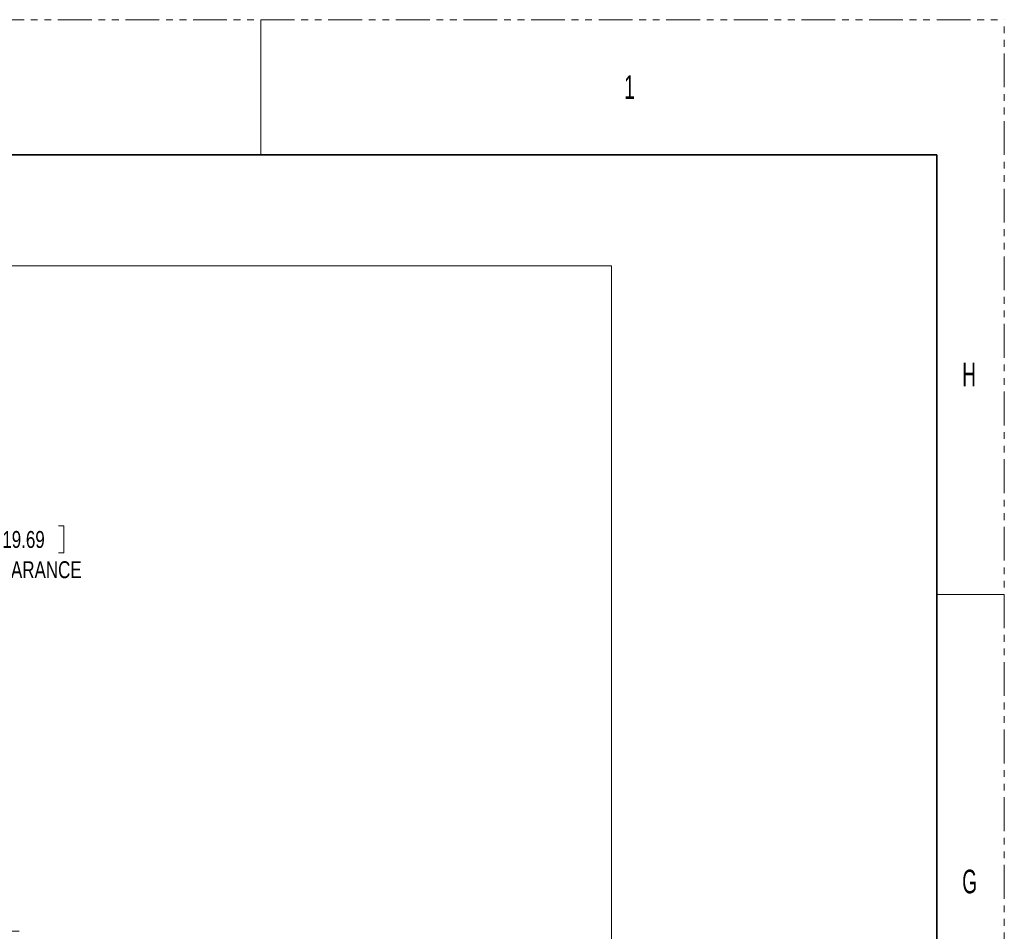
# Paper-space layout 'Sheet2' of a CAD drawing. Header units: millimetres. Extents: x 0 to 1118, y 0 to 864.
# Tile 79 of 79: x 933 to 1118, y 692 to 864. Entities that reach past the tile are written whole.
import ezdxf

# ---------------------------------------------------------------- set-up
doc = ezdxf.new("R2010")
doc.units = ezdxf.units.MM
doc.linetypes.add('PHANTOM', pattern=[12.7, 6.35, -1.27, 1.27, -1.27, 1.27, -1.27])
doc.styles.add('SLDTEXTSTYLE0', font='TXT', dxfattribs={"width": 0.75})
doc.styles.add('SLDTEXTSTYLE4', font='TXT', dxfattribs={"width": 0.6})
doc.dimstyles.new('SLDDIMSTYLE11', dxfattribs={"dimtxt": 3.175, "dimasz": 3.302, "dimexe": 0, "dimexo": 0.0625, "dimgap": 0.79375, "dimtad": 0, "dimtih": 1, "dimtoh": 1, "dimdec": 1, "dimlfac": 4, "dimrnd": 1e-09, "dimzin": 4, "dimdsep": 46, "dimtxsty": 'SLDTEXTSTYLE0', "dimsah": 1, "dimcen": 0.09, "dimadec": 0, "dimazin": 1, "dimtfac": 1, "dimtdec": 3, "dimtofl": 0, "dimtmove": 0, "dimatfit": 3, "dimfxl": 1, "dimfrac": 2, "dimtolj": 1, "dimtzin": 12, "dimarcsym": 0})

# ---------------------------------------------------------------- blocks, each defined once
blk = doc.blocks.new('_D_26')
at = {"color": 7, "linetype": 'Continuous', "lineweight": 0}
for p, q in [((929.36, 817.38), (929.36, 769.16)), ((929.36, 768.51), (928.4, 768.51)), ((928.4, 768.51), (928.4, 763.47)), ((939.92, 768.51), (940.89, 768.51)), ((940.89, 768.51), (940.89, 763.47)), ((928.4, 763.47), (929.36, 763.47)), ((940.89, 763.47), (939.92, 763.47)), ((929.36, 692.38), (929.36, 757.79)), ((910.07, 692.38), (932.54, 692.38))]:
    blk.add_line(p, q, dxfattribs=at)
at = {"color": 7, "linetype": 'Continuous', "lineweight": 18}
for points in [[(929.36, 817.38), (928.86, 814.08), (929.87, 814.08)], [(929.36, 692.38), (929.87, 695.68), (928.86, 695.68)]]:
    blk.add_solid(points, dxfattribs=at)
at = {"color": 7, "linetype": 'Continuous', "lineweight": 18, "char_height": 3.175, "attachment_point": 1, "style": 'SLDTEXTSTYLE0'}
for s, insert in [('500.0', (916.87, 767.56)), ('19.69', (929.36, 767.56)), ('MINIMUM BACK CLEARANCE', (900.03, 761.88))]:
    blk.add_mtext(s, dxfattribs=dict(at, insert=insert))

psp = doc.layouts.new('Sheet2')

# ---------------------------------------------------------------- linework, layer by layer
at = {"color": 7, "linetype": 'PHANTOM', "lineweight": 18}
for p in [(0, 863.6), (1117.6, 0)]:
    psp.add_line(p, (1117.6, 863.6), dxfattribs=at)
at = {"color": 7, "linetype": 'Continuous', "lineweight": 18}
for p, q in [((977.9, 863.6), (977.9, 838.2)), ((627.557726, 817.377183), (1043.799148, 817.377183)), ((1043.799148, 817.377183), (1043.799148, 506.142431)), ((1104.9, 755.65), (1117.6, 755.65))]:
    psp.add_line(p, q, dxfattribs=at)
at = {"color": 7, "linetype": 'Continuous', "lineweight": 35}
for p, q in [((12.7, 838.2), (1104.9, 838.2)), ((1104.9, 838.2), (1104.9, 25.4))]:
    psp.add_line(p, q, dxfattribs=at)

# ---------------------------------------------------------------- texts
at = {"color": 7, "linetype": 'Continuous', "lineweight": 0, "char_height": 4.445, "attachment_point": 1, "style": 'SLDTEXTSTYLE4'}
for s, insert in [('1', (1046.19425, 853.172684)), ('H', (1109.69425, 799.197684)), ('G', (1109.69425, 703.947684))]:
    psp.add_mtext(s, dxfattribs=dict(at, insert=insert))

# ---------------------------------------------------------------- dimensions: what is measured, and where the dimension line sits
at = {"color": 7, "linetype": 'Continuous', "lineweight": 18}
dim = psp.add_linear_dim(base=(929.364972, 817.377183), p1=(908.80496, 692.377183), p2=(1043.799148, 817.377183), angle=90, text='<>\\PMINIMUM BACK CLEARANCE', dimstyle='SLDDIMSTYLE11', dxfattribs=at)
dim.commit()
dim.dimension.update_dxf_attribs({"geometry": '_D_26', "text_midpoint": (929.364972, 763.471341), "dimtype": 160})

doc.saveas('drawing.dxf')
